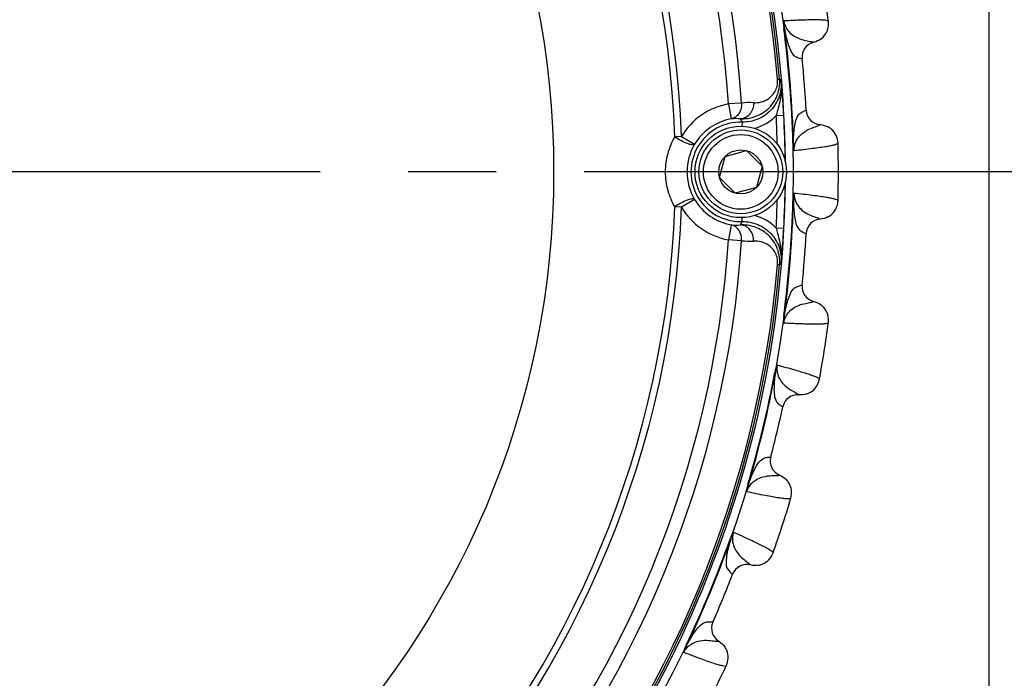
# Model space of a CAD drawing. Header units: millimetres. Extents: x 0 to 420, y 0 to 297.
# Tile 85 of 140: x 153 to 173, y 214 to 227. Entities that reach past the tile are written whole.
import ezdxf

# ---------------------------------------------------------------- set-up
doc = ezdxf.new("R2010")
doc.units = ezdxf.units.MM
doc.header["$LTSCALE"] = 23.1
doc.linetypes.add('CENTER', pattern=[0.6, 0.375, -0.075, 0.075, -0.075])
doc.layers.get('0').update_dxf_attribs({"linetype": 'CONTINUOUS'})
doc.layers.add('02___PRT_ALL_AXES', color=7, linetype='CONTINUOUS')
doc.layers.add('DIM_PILOTEES', color=7, linetype='CONTINUOUS')
doc.styles.get("Standard").update_dxf_attribs({"font": 'txt', "width": 0.7})
doc.dimstyles.new('DIMSTYLE_1', dxfattribs={"dimtxt": 2.5, "dimasz": 3.5, "dimexe": 2, "dimexo": 0, "dimtad": 1, "dimlfac": 3.333333, "dimdsep": 46, "dimtxsty": 'Standard', "dimblk": '_FILLED', "dimblk1": '_FILLED', "dimblk2": '_FILLED', "dimcen": 0.09, "dimazin": 2, "dimtp": 0.8, "dimtm": 0.8, "dimtfac": 1, "dimtofl": 0, "dimtmove": 0, "dimatfit": 3, "dimldrblk": '_FILLED', "dimfxl": 0, "dimtolj": 1, "dimarcsym": 0})
doc.dimstyles.new('DIMSTYLE_2', dxfattribs={"dimtxt": 2.5, "dimasz": 3.5, "dimexe": 2, "dimexo": 0, "dimtad": 1, "dimlfac": 3.333333, "dimdsep": 46, "dimtxsty": 'Standard', "dimblk": '_FILLED', "dimblk1": '_FILLED', "dimblk2": '_FILLED', "dimcen": 0.09, "dimazin": 2, "dimtp": 0.5, "dimtm": 0.5, "dimtfac": 1, "dimtofl": 0, "dimtmove": 0, "dimatfit": 3, "dimldrblk": '_FILLED', "dimfxl": 0, "dimtolj": 1, "dimarcsym": 0})

# ---------------------------------------------------------------- blocks, each defined once
blk = doc.blocks.new('_FILLED')
at = {"color": 0, "linetype": 'ByBlock'}
blk.add_solid([(0, 0), (-1, 0.1429), (-1, -0.1429)], dxfattribs=at)
blk = doc.blocks.new('*D4')
at = {"layer": 'DIM_PILOTEES', "color": 2, "linetype": 'Continuous'}
for p, q in [((173.031, 223.987), (199.425, 223.987)), ((197.425, 223.987), (197.425, 193.987)), ((197.425, 163.987), (197.425, 193.987)), ((170.136, 163.987), (199.425, 163.987))]:
    blk.add_line(p, q, dxfattribs=at)
at = {"layer": 'DIM_PILOTEES', "color": 2, "linetype": 'Continuous', "xscale": 3.5, "yscale": 3.5, "zscale": 3.5}
for p, rotation in [((197.425, 223.987), 90), ((197.425, 163.987), 270)]:
    blk.add_blockref('_FILLED', p, dxfattribs=dict(at, rotation=rotation))
at = {"layer": 'DIM_PILOTEES', "color": 2, "linetype": 'Continuous', "insert": (194.3, 194.47), "char_height": 2.5, "width": 17.41071, "attachment_point": 2, "rotation": 90, "line_spacing_factor": 0.9}
blk.add_mtext('{\\ftxt;\\W0.0001;\\H0.0001;\\~}{\\ftxt;\\W2.2857142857;\\H2.5; }{\\ftxt;\\W0.0001;\\H0.0001;\\~}{\\ftxt;\\W0.0001;\\H0.0001;\\~}{\\ftxt;\\W2.3571428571;\\H2.5; }{\\ftxt;\\W0.0001;\\H0.0001;\\~}', dxfattribs=at)
blk = doc.blocks.new('*D23')
at = {"layer": 'DIM_PILOTEES', "color": 2, "linetype": 'Continuous'}
for p, q in [((45.89, 195.072), (45.89, 284.202)), ((187.79, 195.072), (187.79, 284.202)), ((45.89, 282.202), (116.84, 282.202)), ((187.79, 282.202), (116.84, 282.202))]:
    blk.add_line(p, q, dxfattribs=at)
at = {"layer": 'DIM_PILOTEES', "color": 2, "linetype": 'Continuous', "xscale": 3.5, "yscale": 3.5, "zscale": 3.5, "rotation": 180}
blk.add_blockref('_FILLED', (45.89, 282.202), dxfattribs=at)
at = {"layer": 'DIM_PILOTEES', "color": 2, "linetype": 'Continuous', "xscale": 3.5, "yscale": 3.5, "zscale": 3.5}
blk.add_blockref('_FILLED', (187.79, 282.202), dxfattribs=at)
at = {"layer": 'DIM_PILOTEES', "color": 2, "linetype": 'Continuous', "insert": (115.829, 285.327), "char_height": 2.5, "width": 8.57143, "attachment_point": 2, "line_spacing_factor": 0.9}
blk.add_mtext('{\\ftxt;\\W0.0001;\\H0.0001;\\~}{\\ftxt;\\W2.2857142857;\\H2.5; }{\\ftxt;\\W0.0001;\\H0.0001;\\~}', dxfattribs=at)

msp = doc.modelspace()

# ---------------------------------------------------------------- linework, layer by layer
at = {"color": 7, "linetype": 'Continuous'}
for p, q in [((172.3404, 199.387), (172.3404, 246.487)), ((168.3091, 226.8118), (168.2981, 226.8103)), ((168.8864, 226.5378), (168.8876, 226.5373)), ((168.8865, 226.5378), (168.8876, 226.5373)), ((168.6555, 226.2151), (168.657, 226.2148)), ((168.6555, 226.215), (168.657, 226.2148)), ((168.1744, 225.8118), (168.2144, 225.8152)), ((167.4666, 225.3414), (167.2073, 225.3244)), ((167.2073, 225.3244), (167.261, 225.0294)), ((168.7355, 225.1989), (168.7369, 225.1995)), ((168.7355, 225.199), (168.7369, 225.1995)), ((167.4765, 224.9671), (167.4744, 224.8862)), ((168.1469, 225.0953), (168.2967, 225.1031)), ((169.0141, 224.9164), (169.0151, 224.917)), ((169.0141, 224.9164), (169.0151, 224.917)), ((166.2835, 224.6832), (166.1518, 224.6785)), ((166.2835, 224.6832), (166.541, 224.5297)), ((168.4867, 224.5554), (168.4756, 224.5551)), ((167.1442, 224.2932), (167.5625, 224.4052)), ((167.5625, 224.4052), (167.8687, 224.099)), ((167.0322, 223.8749), (167.1442, 224.2932)), ((167.8687, 224.099), (167.7566, 223.6808)), ((167.3384, 223.5687), (167.0322, 223.8749)), ((167.7566, 223.6808), (167.3384, 223.5687)), ((166.541, 223.445), (166.2835, 223.2915)), ((168.4867, 223.4185), (168.4756, 223.4188)), ((166.2835, 223.2915), (166.1519, 223.2962)), ((167.4766, 223.0076), (167.4745, 223.0878)), ((169.0141, 223.0576), (169.0151, 223.057)), ((169.0141, 223.0576), (169.0151, 223.057)), ((167.2611, 222.9453), (167.2074, 222.6503)), ((168.2967, 222.8716), (168.147, 222.8794)), ((167.4666, 222.6333), (167.2074, 222.6503)), ((168.7355, 222.775), (168.7369, 222.7745)), ((168.7355, 222.775), (168.7369, 222.7745)), ((168.1745, 222.163), (168.2144, 222.1595)), ((168.6555, 221.7589), (168.657, 221.7592)), ((168.6555, 221.7589), (168.657, 221.7592)), ((168.8864, 221.4362), (168.8876, 221.4366)), ((168.8865, 221.4362), (168.8876, 221.4366)), ((168.3091, 221.1622), (168.2981, 221.1636)), ((168.1313, 220.0393), (168.1204, 220.0414)), ((168.5957, 219.6003), (168.5967, 219.5996)), ((168.5957, 219.6003), (168.5967, 219.5996)), ((168.2763, 219.3648), (168.2776, 219.3641)), ((168.2763, 219.3648), (168.2776, 219.3641)), ((168.0384, 218.3737), (168.0399, 218.3737)), ((168.0384, 218.3737), (168.0399, 218.3737)), ((168.216, 218.0188), (168.2172, 218.0191)), ((168.2161, 218.0188), (168.2172, 218.0191)), ((167.6029, 217.8385), (167.5923, 217.8417)), ((167.2516, 216.7573), (167.2411, 216.761)), ((167.6416, 216.2511), (167.6425, 216.2501)), ((167.6417, 216.251), (167.6425, 216.2501)), ((167.2893, 216.0684), (167.2905, 216.0675)), ((167.2893, 216.0684), (167.2905, 216.0675)), ((166.8993, 215.1267), (166.9008, 215.1265)), ((166.8993, 215.1267), (166.9008, 215.1265)), ((166.3855, 214.6662), (166.3754, 214.671)), ((167.0192, 214.7484), (167.0205, 214.7485)), ((167.0193, 214.7484), (167.0205, 214.7485))]:
    msp.add_line(p, q, dxfattribs=at)
for centre, radius in [((146.8404, 223.987), 21.6412), ((146.8404, 223.987), 16.9279), ((167.4504, 223.987), 0.9), ((167.4504, 223.987), 0.825), ((167.4504, 223.987), 0.735), ((167.4504, 223.987), 0.433)]:
    msp.add_circle(centre, radius, dxfattribs=at)
for centre, radius, start, end in [((146.8404, 223.987), 21.4888, 0.57179, 44.41743), ((146.8404, 223.987), 21.4119, 4.88886, 40.11322), ((146.8404, 223.987), 21.452, 4.88886, 40.11322), ((146.8404, 223.987), 20.6706, 3.7569, 41.24518), ((146.8404, 223.987), 20.4108, 3.7569, 41.24518), ((146.8404, 223.987), 19.3238, 2.0507, 42.95139), ((146.8404, 223.987), 19.4555, 2.0507, 42.95139), ((146.8404, 223.987), 22.53, 7.56213, 10.43786), ((168.8027, 226.9026), 0.375, 307.53474, 7.56258), ((146.8404, 223.987), 21.6426, 1.50423, 7.4958), ((146.8404, 223.987), 21.6537, 1.50423, 7.4958), ((168.9553, 226.2452), 0.2999, 103.04846, 185.81537), ((146.8404, 223.987), 21.93, 3.16941, 5.83059), ((163.2719, 221.8386), 6.3436, 38.40295, 38.81895), ((151.953, 224.1079), 16.3756, 5.07355, 5.85775), ((156.0672, 224.4614), 12.2463, 3.00406, 5.12832), ((167.4508, 223.9874), 1.359, 100.32038, 149.20229), ((167.6276, 224.0082), 1.3429, 86.76615, 96.8867), ((169.0363, 225.2161), 0.2999, 183.1846, 265.95162), ((167.4508, 223.9874), 0.9801, 88.49528, 271.5068), ((167.4508, 223.9874), 1.0592, 100.32038, 149.20229), ((167.3693, 223.9765), 1.0585, 85.86814, 95.8718), ((165.1344, 223.8943), 2.5761, 24.60849, 26.21214), ((167.4964, 225.7161), 0.8991, 284.37596, 316.33904), ((146.8404, 223.987), 21.3353, 1.45814, 2.97776), ((146.8404, 223.987), 21.4852, 0.57135, 2.97808), ((168.9878, 224.542), 0.3761, 49.6698, 61.69195), ((168.9884, 224.5429), 0.375, 1.43597, 49.64906), ((169.6136, 224.5676), 1.127, 180.62295, 188.06465), ((146.8404, 223.987), 22.53, 358.56213, 1.43786), ((167.4756, 223.9874), 1.0806, 149.87656, 210.12552), ((146.8404, 223.987), 21.4888, 315.58316, 359.42817), ((146.8404, 223.987), 21.4852, 357.02426, 359.42714), ((167.4508, 223.9874), 1.0592, 210.79979, 259.6817), ((146.8404, 223.987), 21.3353, 357.02432, 358.54186), ((146.8404, 223.987), 21.6426, 352.5042, 358.49575), ((146.8404, 223.987), 21.6537, 352.5042, 358.49575), ((168.9884, 223.431), 0.375, 304.33733, 358.56305), ((146.8404, 223.987), 19.3238, 317.0507, 357.95139), ((146.8404, 223.987), 19.4555, 317.0507, 357.95139), ((167.4508, 223.9874), 1.359, 210.79979, 259.6817), ((165.1344, 224.0803), 2.5761, 333.78994, 335.39359), ((167.4965, 222.2586), 0.8992, 43.66328, 75.57095), ((169.0363, 222.7578), 0.2999, 94.04848, 176.81536), ((168.9882, 223.4314), 0.3754, 298.2969, 304.33575), ((167.3693, 223.9982), 1.0585, 264.13028, 274.13394), ((155.5533, 223.5494), 12.7614, 354.91665, 356.9556), ((146.8404, 223.987), 20.4108, 318.7569, 356.24518), ((146.8404, 223.987), 20.6706, 318.7569, 356.24518), ((167.6276, 223.9665), 1.3429, 263.11538, 273.23593), ((146.8404, 223.987), 21.93, 354.16941, 356.83059), ((150.9912, 223.9582), 17.3418, 354.16618, 354.90668), ((146.8404, 223.987), 21.4119, 319.88886, 355.11322), ((146.8404, 223.987), 21.452, 319.88886, 355.11322), ((163.2718, 226.1359), 6.3436, 321.18313, 321.59913), ((168.9553, 221.7288), 0.2999, 174.18461, 256.95162), ((168.802, 221.0705), 0.3761, 40.6698, 52.69195), ((168.8027, 221.0714), 0.375, 352.436, 40.64906), ((146.8404, 223.987), 22.53, 349.56213, 352.43786), ((146.8404, 223.987), 21.6426, 343.50424, 349.4958), ((146.8404, 223.987), 21.6537, 343.50424, 349.4958), ((168.6288, 219.9732), 0.375, 300.8754, 349.56327), ((168.5708, 219.3008), 0.2999, 85.04847, 167.81535), ((168.6284, 219.9742), 0.3761, 288.9354, 300.85504), ((146.8404, 223.987), 21.93, 345.16941, 347.83059), ((168.3298, 218.297), 0.2999, 165.18461, 247.95162), ((168.0754, 217.6709), 0.3761, 31.6698, 43.69195), ((168.0762, 217.6716), 0.375, 343.436, 31.64906), ((146.8404, 223.987), 22.53, 340.56213, 343.43786), ((146.8404, 223.987), 21.6426, 334.50422, 340.4958), ((146.8404, 223.987), 21.6537, 334.50421, 340.4958), ((167.7326, 216.6141), 0.375, 291.85792, 340.56328), ((167.5702, 215.9591), 0.2999, 76.04847, 158.81536), ((167.7324, 216.6152), 0.3761, 279.93834, 291.83765), ((146.8404, 223.987), 21.93, 336.16941, 338.83059), ((167.1751, 215.0054), 0.2999, 156.18459, 238.95163), ((166.8259, 214.4268), 0.3761, 22.6698, 34.69195), ((166.8268, 214.4273), 0.375, 334.436, 22.64906), ((146.8404, 223.987), 22.53, 331.56213, 334.43786)]:
    msp.add_arc(centre, radius, start, end, dxfattribs=at)
for points, knots in [([(168.2973, 226.9576), (168.2953, 226.9542), (168.2933, 226.945), (168.2907, 226.9238), (168.2907, 226.8922), (168.2931, 226.8521), (168.2963, 226.8244), (168.2981, 226.8103)], [0, 0, 0, 0, 0.0792329, 0.1846912, 0.4362352, 0.7136645, 1, 1, 1, 1]), ([(168.2972, 226.9576), (168.2988, 226.9332), (168.2996, 226.8844), (168.3056, 226.8359), (168.3091, 226.8118)], [0, 0, 0, 0, 0.5010678, 1, 1, 1, 1]), ([(169.1745, 226.952), (169.1697, 226.9585), (169.1442, 226.9657), (169.0982, 226.9729), (169.0249, 226.9771), (168.9278, 226.979), (168.8052, 226.9779), (168.5922, 226.9722), (168.4202, 226.9641), (168.2973, 226.9576)], [0, 0, 0, 0, 0.0276676, 0.0818253, 0.1640493, 0.2746457, 0.4136462, 0.5809734, 1, 1, 1, 1]), ([(168.2973, 226.9576), (168.306, 226.8968), (168.3429, 226.8079), (168.4315, 226.7057), (168.541, 226.6278), (168.6776, 226.5815), (168.7996, 226.56), (168.8633, 226.5464), (168.8865, 226.5378)], [0, 0, 0, 0, 0.2372783, 0.3547707, 0.5205211, 0.7493716, 0.9045377, 1, 1, 1, 1]), ([(168.3091, 226.8118), (168.327, 226.7103), (168.358, 226.563), (168.4222, 226.3801), (168.4888, 226.2734), (168.5803, 226.2318), (168.6311, 226.2194), (168.6555, 226.215)], [0, 0, 0, 0, 0.4163391, 0.6037568, 0.7883415, 0.8999715, 1, 1, 1, 1]), ([(167.4456, 225.0322), (167.535, 225.0294), (167.7203, 225.0545), (167.9309, 225.1689), (168.0713, 225.312), (168.1591, 225.4542), (168.2139, 225.6262), (168.2198, 225.7515), (168.2144, 225.8152)], [0, 0, 0, 0, 0.2169685, 0.4435715, 0.5667109, 0.6998765, 0.8450975, 1, 1, 1, 1]), ([(168.2431, 225.7792), (168.2518, 225.6753), (168.225, 225.4612), (168.0576, 225.1865), (167.7929, 225.0034), (167.5807, 224.9643), (167.4765, 224.9671)], [0, 0, 0, 0, 0.2499997, 0.5000005, 0.7499784, 1, 1, 1, 1]), ([(167.7034, 225.3489), (167.7529, 225.3461), (167.856, 225.3557), (168.0076, 225.4234), (168.1155, 225.5386), (168.1717, 225.6768), (168.1785, 225.7648), (168.1744, 225.8118)], [0, 0, 0, 0, 0.1991522, 0.4080464, 0.6537536, 0.8105925, 1, 1, 1, 1]), ([(168.239, 225.5108), (168.235, 225.476), (168.2137, 225.3355), (168.176, 225.1982), (168.1469, 225.0953)], [0, 0, 0, 0, 0.2468901, 1, 1, 1, 1]), ([(167.4666, 225.3414), (167.4721, 225.2719), (167.4474, 225.162), (167.3532, 225.0626), (167.292, 225.0357), (167.261, 225.0294)], [0, 0, 0, 0, 0.51887, 0.7645351, 1, 1, 1, 1]), ([(167.7034, 225.3489), (167.7048, 225.3091), (167.6938, 225.2295), (167.6388, 225.1255), (167.5524, 225.0524), (167.4805, 225.0331), (167.4456, 225.0322)], [0, 0, 0, 0, 0.2654064, 0.5233125, 0.7675494, 1, 1, 1, 1]), ([(168.4867, 224.5554), (168.4885, 224.6584), (168.496, 224.8087), (168.5309, 224.9994), (168.5799, 225.1152), (168.6638, 225.1707), (168.7121, 225.1909), (168.7355, 225.199)], [0, 0, 0, 0, 0.4163307, 0.6037507, 0.788338, 0.8999695, 1, 1, 1, 1]), ([(168.4977, 224.4095), (168.4968, 224.471), (168.5195, 224.5645), (168.591, 224.6793), (168.6869, 224.7734), (168.8146, 224.8405), (168.9317, 224.8808), (168.9926, 224.9043), (169.0141, 224.9164)], [0, 0, 0, 0, 0.2372931, 0.3547854, 0.5205326, 0.7493784, 0.9045408, 1, 1, 1, 1]), ([(166.1518, 224.6785), (166.0913, 224.5755), (165.9961, 224.3507), (165.9471, 223.9873), (165.9961, 223.624), (166.0913, 223.3991), (166.1519, 223.2962)], [0, 0, 0, 0, 0.2478328, 0.499984, 0.7521445, 1, 1, 1, 1]), ([(166.541, 224.5297), (166.5366, 224.5242), (166.5185, 224.5171), (166.4672, 224.5199), (166.3809, 224.5475), (166.2679, 224.6018), (166.1898, 224.6508), (166.1518, 224.6785)], [0, 0, 0, 0, 0.0489858, 0.1240189, 0.3586935, 0.6721743, 1, 1, 1, 1]), ([(168.4756, 224.5551), (168.476, 224.541), (168.4772, 224.5131), (168.4811, 224.4731), (168.486, 224.4419), (168.492, 224.4214), (168.4952, 224.4125), (168.4978, 224.4095)], [0, 0, 0, 0, 0.2863403, 0.5637782, 0.8153226, 0.9207393, 1, 1, 1, 1]), ([(168.4978, 224.4095), (168.6202, 224.4223), (168.7914, 224.4412), (169.0026, 224.4689), (169.1239, 224.4871), (169.2195, 224.5041), (169.2913, 224.5197), (169.3356, 224.534), (169.3596, 224.5451), (169.3633, 224.5523)], [0, 0, 0, 0, 0.4190313, 0.586358, 0.7253569, 0.835952, 0.9181749, 0.9723325, 1, 1, 1, 1]), ([(168.4978, 223.5644), (168.4953, 223.5614), (168.492, 223.5526), (168.486, 223.532), (168.4811, 223.5009), (168.4772, 223.4608), (168.476, 223.433), (168.4756, 223.4188)], [0, 0, 0, 0, 0.0792989, 0.1846817, 0.4362462, 0.7136843, 1, 1, 1, 1]), ([(168.4978, 223.5644), (168.4955, 223.5401), (168.4886, 223.4917), (168.487, 223.4429), (168.4867, 223.4186)], [0, 0, 0, 0, 0.5010459, 1, 1, 1, 1]), ([(168.4978, 223.5644), (168.4969, 223.503), (168.5195, 223.4095), (168.591, 223.2947), (168.6869, 223.2006), (168.8146, 223.1334), (168.9317, 223.0932), (168.9926, 223.0697), (169.0141, 223.0576)], [0, 0, 0, 0, 0.2372819, 0.3547711, 0.5205218, 0.7493713, 0.9045377, 1, 1, 1, 1]), ([(169.3633, 223.4216), (169.3596, 223.4289), (169.3356, 223.44), (169.2913, 223.4542), (169.2195, 223.4699), (169.1239, 223.4869), (169.0026, 223.505), (168.7914, 223.5327), (168.6202, 223.5516), (168.4978, 223.5644)], [0, 0, 0, 0, 0.0276646, 0.0818171, 0.1640349, 0.2746219, 0.4136177, 0.5809554, 1, 1, 1, 1]), ([(166.541, 223.445), (166.5366, 223.4505), (166.5185, 223.4576), (166.4672, 223.4548), (166.381, 223.4272), (166.268, 223.3729), (166.1898, 223.3238), (166.1519, 223.2962)], [0, 0, 0, 0, 0.0489839, 0.124017, 0.3586922, 0.6721737, 1, 1, 1, 1]), ([(168.4867, 223.4185), (168.4885, 223.3156), (168.496, 223.1652), (168.5309, 222.9745), (168.5799, 222.8587), (168.6638, 222.8033), (168.7121, 222.7831), (168.7355, 222.775)], [0, 0, 0, 0, 0.4163218, 0.6037466, 0.7883357, 0.8999683, 1, 1, 1, 1]), ([(167.4766, 223.0076), (167.5808, 223.0104), (167.793, 222.9713), (168.0576, 222.7883), (168.225, 222.5135), (168.2519, 222.2994), (168.2432, 222.1955)], [0, 0, 0, 0, 0.2499967, 0.4999859, 0.7499764, 1, 1, 1, 1]), ([(167.4666, 222.6333), (167.4721, 222.7028), (167.4474, 222.8127), (167.3533, 222.9121), (167.2921, 222.939), (167.2611, 222.9453)], [0, 0, 0, 0, 0.51887, 0.7645351, 1, 1, 1, 1]), ([(168.2144, 222.1595), (168.2199, 222.2232), (168.214, 222.3486), (168.1591, 222.5206), (168.0712, 222.6628), (167.9309, 222.8059), (167.7203, 222.9202), (167.5351, 222.9453), (167.4456, 222.9425)], [0, 0, 0, 0, 0.1549354, 0.3001982, 0.4333702, 0.5564914, 0.7830363, 1, 1, 1, 1]), ([(167.7034, 222.6258), (167.7048, 222.6656), (167.6939, 222.7452), (167.6389, 222.8492), (167.5524, 222.9224), (167.4805, 222.9416), (167.4456, 222.9425)], [0, 0, 0, 0, 0.2654064, 0.5233125, 0.7675494, 1, 1, 1, 1]), ([(168.147, 222.8794), (168.1567, 222.8448), (168.195, 222.7082), (168.2269, 222.5691), (168.2391, 222.4639)], [0, 0, 0, 0, 0.2537562, 1, 1, 1, 1]), ([(168.1745, 222.163), (168.1785, 222.21), (168.1718, 222.298), (168.1155, 222.4362), (168.0076, 222.5513), (167.856, 222.619), (167.7529, 222.6286), (167.7034, 222.6258)], [0, 0, 0, 0, 0.1895324, 0.3464148, 0.5920578, 0.8008832, 1, 1, 1, 1]), ([(168.3091, 221.1622), (168.327, 221.2636), (168.358, 221.4109), (168.4222, 221.5938), (168.4888, 221.7005), (168.5803, 221.7422), (168.6311, 221.7546), (168.6555, 221.7589)], [0, 0, 0, 0, 0.4163389, 0.6037572, 0.7883417, 0.8999714, 1, 1, 1, 1]), ([(168.2973, 221.0164), (168.306, 221.0772), (168.3429, 221.166), (168.4315, 221.2682), (168.541, 221.3462), (168.6776, 221.3925), (168.7996, 221.4139), (168.8633, 221.4276), (168.8865, 221.4362)], [0, 0, 0, 0, 0.2372822, 0.3547738, 0.5205223, 0.7493709, 0.9045368, 1, 1, 1, 1]), ([(168.2981, 221.1636), (168.2963, 221.1496), (168.2931, 221.1219), (168.2907, 221.0817), (168.2907, 221.0502), (168.2934, 221.029), (168.2952, 221.0197), (168.2973, 221.0164)], [0, 0, 0, 0, 0.2863416, 0.5637448, 0.8152811, 0.9207009, 1, 1, 1, 1]), ([(168.3091, 221.1622), (168.3056, 221.1381), (168.3014, 221.1016), (168.2988, 221.0589), (168.2984, 221.0345), (168.297, 221.0224), (168.2972, 221.0164)], [0, 0, 0, 0, 0.4988869, 0.7520577, 0.8770258, 1, 1, 1, 1]), ([(168.2973, 221.0164), (168.4202, 221.0099), (168.5922, 221.0017), (168.8051, 220.9961), (168.9278, 220.995), (169.0248, 220.9968), (169.0982, 221.0011), (169.1442, 221.0082), (169.1697, 221.0154), (169.1745, 221.022)], [0, 0, 0, 0, 0.4190172, 0.5863449, 0.7253448, 0.835943, 0.9181717, 0.9723313, 1, 1, 1, 1]), ([(168.165, 220.1817), (168.1621, 220.179), (168.1574, 220.171), (168.1484, 220.1515), (168.1386, 220.1216), (168.1285, 220.0826), (168.1229, 220.0553), (168.1204, 220.0414)], [0, 0, 0, 0, 0.0792182, 0.1846776, 0.4362274, 0.71366, 1, 1, 1, 1]), ([(168.165, 220.1817), (168.159, 220.158), (168.1447, 220.1113), (168.1354, 220.0633), (168.1313, 220.0393)], [0, 0, 0, 0, 0.5010712, 1, 1, 1, 1]), ([(168.165, 220.1817), (168.1545, 220.1211), (168.1623, 220.0252), (168.2149, 219.9007), (168.2949, 219.7927), (168.4105, 219.7064), (168.5199, 219.6484), (168.5764, 219.6156), (168.5957, 219.6003)], [0, 0, 0, 0, 0.2372781, 0.3547711, 0.5205222, 0.7493732, 0.9045389, 1, 1, 1, 1]), ([(168.9976, 219.9052), (168.9951, 219.913), (168.973, 219.9277), (168.9315, 219.9487), (168.8631, 219.9754), (168.7713, 220.0072), (168.6544, 220.044), (168.4501, 220.1044), (168.284, 220.1499), (168.165, 220.1817)], [0, 0, 0, 0, 0.0276676, 0.0818253, 0.1640493, 0.2746457, 0.4136462, 0.5809734, 1, 1, 1, 1]), ([(168.1313, 220.0393), (168.1169, 219.9373), (168.1009, 219.7876), (168.1055, 219.5938), (168.1358, 219.4718), (168.21, 219.4039), (168.2545, 219.3764), (168.2763, 219.3648)], [0, 0, 0, 0, 0.4163387, 0.6037566, 0.7883414, 0.8999714, 1, 1, 1, 1]), ([(167.6029, 217.8385), (167.6364, 217.9359), (167.6901, 218.0766), (167.7821, 218.2472), (167.8646, 218.3421), (167.9615, 218.3689), (168.0136, 218.3733), (168.0384, 218.3737)], [0, 0, 0, 0, 0.4163287, 0.6037495, 0.7883373, 0.8999692, 1, 1, 1, 1]), ([(167.5684, 217.6964), (167.5865, 217.7551), (167.6369, 217.837), (167.7404, 217.9241), (167.8607, 217.984), (168.0029, 218.0083), (168.1267, 218.0104), (168.1918, 218.014), (168.2161, 218.0188)], [0, 0, 0, 0, 0.237284, 0.3547752, 0.5205238, 0.7493727, 0.9045381, 1, 1, 1, 1]), ([(167.5923, 217.8417), (167.5882, 217.8281), (167.5808, 217.8012), (167.5721, 217.7619), (167.5671, 217.7308), (167.5666, 217.7094), (167.5668, 217.6999), (167.5684, 217.6964)], [0, 0, 0, 0, 0.2863334, 0.5637581, 0.8153064, 0.920636, 1, 1, 1, 1]), ([(167.6029, 217.8385), (167.5957, 217.8153), (167.5858, 217.7799), (167.5766, 217.7381), (167.5723, 217.714), (167.569, 217.7023), (167.5684, 217.6964)], [0, 0, 0, 0, 0.4989161, 0.7520932, 0.8770654, 1, 1, 1, 1]), ([(167.5684, 217.6964), (167.6887, 217.6707), (167.8574, 217.6358), (168.0668, 217.5969), (168.1878, 217.5766), (168.284, 217.5632), (168.3571, 217.556), (168.4036, 217.5558), (168.4299, 217.5589), (168.4357, 217.5647)], [0, 0, 0, 0, 0.4190172, 0.5863449, 0.7253448, 0.835943, 0.9181717, 0.9723313, 1, 1, 1, 1]), ([(167.3072, 216.8926), (167.3039, 216.8905), (167.298, 216.8832), (167.2861, 216.8654), (167.2717, 216.8374), (167.2556, 216.8005), (167.2459, 216.7744), (167.2411, 216.761)], [0, 0, 0, 0, 0.0792333, 0.1846905, 0.4362353, 0.7136641, 1, 1, 1, 1]), ([(167.3072, 216.8926), (167.2975, 216.8702), (167.2761, 216.8263), (167.2594, 216.7804), (167.2516, 216.7573)], [0, 0, 0, 0, 0.5010694, 1, 1, 1, 1]), ([(167.3072, 216.8926), (167.2874, 216.8345), (167.28, 216.7385), (167.3125, 216.6073), (167.3747, 216.4881), (167.4754, 216.3848), (167.5743, 216.3104), (167.6249, 216.2692), (167.6417, 216.251)], [0, 0, 0, 0, 0.2372781, 0.3547707, 0.5205212, 0.7493717, 0.9045378, 1, 1, 1, 1]), ([(168.0863, 216.4893), (168.085, 216.4974), (168.0655, 216.5154), (168.0278, 216.5426), (167.9644, 216.5797), (167.8787, 216.6254), (167.769, 216.6801), (167.5767, 216.7717), (167.4197, 216.8426), (167.3072, 216.8926)], [0, 0, 0, 0, 0.0276676, 0.0818253, 0.1640493, 0.2746457, 0.4136462, 0.5809734, 1, 1, 1, 1]), ([(167.2516, 216.7573), (167.2215, 216.6588), (167.1822, 216.5135), (167.1564, 216.3214), (167.1673, 216.1961), (167.2299, 216.1174), (167.2696, 216.0833), (167.2893, 216.0684)], [0, 0, 0, 0, 0.416339, 0.6037567, 0.7883415, 0.8999715, 1, 1, 1, 1]), ([(166.3855, 214.6662), (166.4338, 214.7572), (166.5088, 214.8877), (166.6264, 215.0418), (166.7227, 215.1227), (166.8226, 215.134), (166.8748, 215.1302), (166.8993, 215.1267)], [0, 0, 0, 0, 0.4163352, 0.6037543, 0.7883397, 0.8999709, 1, 1, 1, 1]), ([(166.3754, 214.671), (166.3693, 214.6583), (166.3578, 214.6329), (166.343, 214.5954), (166.3334, 214.5654), (166.3292, 214.5444), (166.3283, 214.5351), (166.3291, 214.5312)], [0, 0, 0, 0, 0.2863276, 0.5637485, 0.8152543, 0.9207328, 1, 1, 1, 1]), ([(166.3291, 214.5313), (166.3562, 214.5864), (166.4188, 214.6594), (166.5346, 214.7293), (166.6628, 214.7696), (166.8071, 214.7714), (166.9297, 214.7541), (166.9946, 214.7474), (167.0193, 214.7484)], [0, 0, 0, 0, 0.2372844, 0.3547754, 0.5205232, 0.7493708, 0.9045365, 1, 1, 1, 1]), ([(166.3854, 214.6662), (166.3801, 214.6554), (166.359, 214.6115), (166.3418, 214.5657), (166.3291, 214.5312)], [0, 0, 0, 0, 0.2462417, 1, 1, 1, 1]), ([(166.3291, 214.5312), (166.444, 214.4871), (166.6051, 214.4262), (166.8059, 214.355), (166.9222, 214.3161), (167.0151, 214.2878), (167.0861, 214.2692), (167.1321, 214.2618), (167.1586, 214.2607), (167.1651, 214.2655)], [0, 0, 0, 0, 0.4190237, 0.5863511, 0.7253523, 0.8359487, 0.9181735, 0.9723321, 1, 1, 1, 1])]:
    msp.add_open_spline(points, degree=3, knots=knots, dxfattribs=at)
for points in [[(169.0312, 226.6052), (168.9892, 226.573), (168.9392, 226.5493), (168.8876, 226.5373)], [(168.2431, 225.7792), (168.2512, 225.6901), (168.2493, 225.5997), (168.239, 225.5108)], [(169.0151, 224.917), (169.0674, 224.9132), (169.12, 224.898), (169.1662, 224.8731)], [(169.1662, 223.1008), (169.12, 223.076), (169.0674, 223.0607), (169.0151, 223.057)], [(168.2391, 222.4639), (168.2493, 222.375), (168.2513, 222.2846), (168.2432, 222.1955)], [(168.8876, 221.4366), (168.9387, 221.4248), (168.9882, 221.4015), (169.0299, 221.3697)], [(168.7504, 219.6184), (168.7016, 219.6017), (168.6481, 219.5951), (168.5967, 219.5996)], [(168.2172, 218.0191), (168.2658, 217.9994), (168.3111, 217.9686), (168.3473, 217.9307)], [(167.7973, 216.2447), (167.7464, 216.2358), (167.6926, 216.2377), (167.6425, 216.2501)], [(167.0205, 214.7485), (167.0653, 214.7214), (167.1053, 214.684), (167.1351, 214.6409)]]:
    msp.add_open_spline(points, degree=3, dxfattribs=at)
at = {"layer": '02___PRT_ALL_AXES', "color": 2, "linetype": 'CENTER'}
msp.add_line((173.0315, 223.987), (146.874, 223.987), dxfattribs=at)

# ---------------------------------------------------------------- dimensions: what is measured, and where the dimension line sits
at = {"layer": 'DIM_PILOTEES', "color": 2, "linetype": 'Continuous'}
dim = msp.add_linear_dim(base=(187.7904, 282.2023), p1=(45.8904, 195.0723), p2=(187.7904, 195.0723), text='{\\ftxt;\\W0.0001;\\H0.0001;\\~}{\\ftxt;\\W2.2857142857;\\H2.5; }{\\ftxt;\\W0.0001;\\H0.0001;\\~}', dimstyle='DIMSTYLE_1', dxfattribs=at)
dim.commit()
dim.dimension.update_dxf_attribs({"geometry": '*D23', "text_midpoint": (115.4714, 282.2023), "dimtype": 160})
dim = msp.add_linear_dim(base=(197.4249, 163.987), p1=(173.0315, 223.987), p2=(170.1357, 163.987), angle=270, text='{\\ftxt;\\W0.0001;\\H0.0001;\\~}{\\ftxt;\\W2.2857142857;\\H2.5; }{\\ftxt;\\W0.0001;\\H0.0001;\\~}{\\ftxt;\\W0.0001;\\H0.0001;\\~}{\\ftxt;\\W2.3571428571;\\H2.5; }{\\ftxt;\\W0.0001;\\H0.0001;\\~}', dimstyle='DIMSTYLE_2', dxfattribs=at)
dim.commit()
dim.dimension.update_dxf_attribs({"geometry": '*D4', "text_midpoint": (197.4249, 194.3807), "dimtype": 160})

doc.saveas('drawing.dxf')
